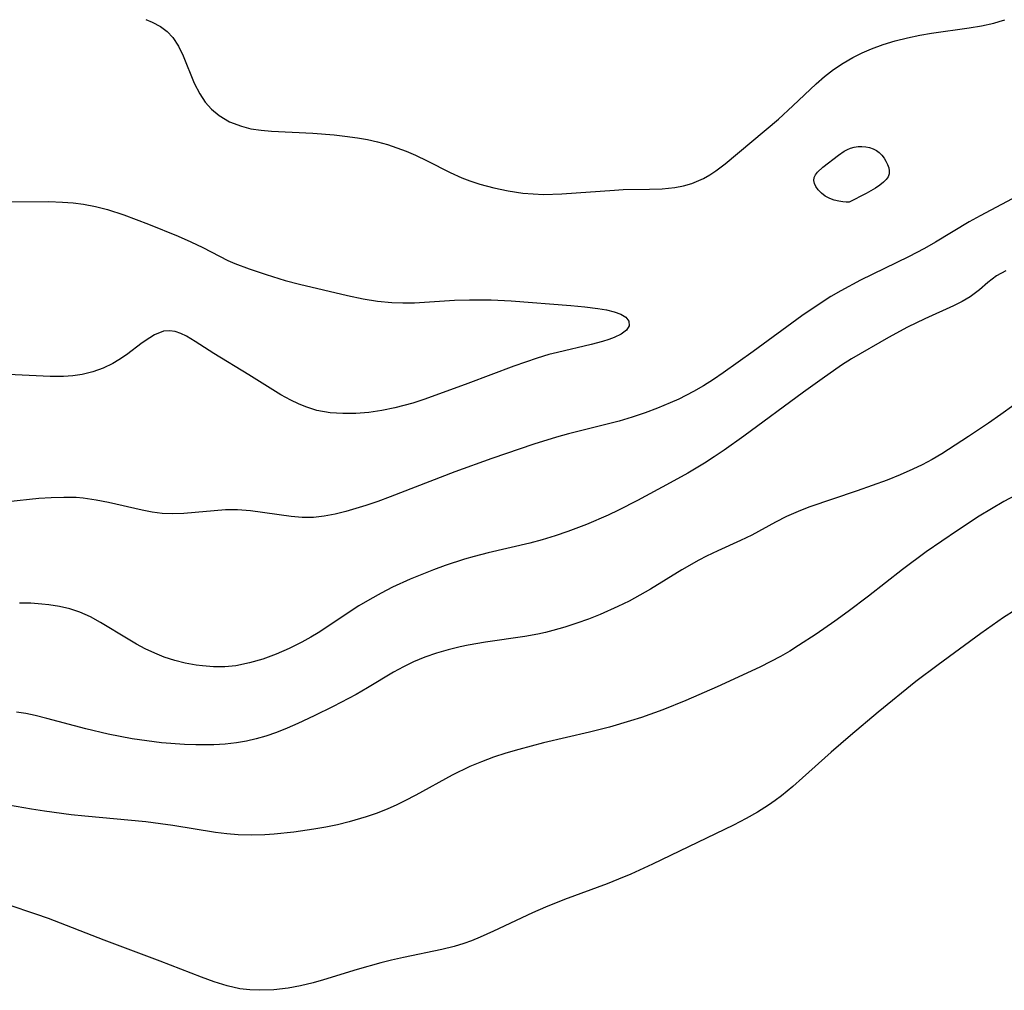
# Model space of a CAD drawing. Header units: metres. Extents: x 1073367 to 1082519, y 1569854 to 1574957.
# Tile 169 of 256: x 1075280 to 1075409, y 1572937 to 1573064. Entities that reach past the tile are written whole.
import ezdxf

# ---------------------------------------------------------------- set-up
doc = ezdxf.new("R2010")
doc.units = ezdxf.units.M
doc.layers.add('CGG_CurvaNivelLidar_v1', color=253, linetype='Continuous', lineweight=30)

msp = doc.modelspace()

# ---------------------------------------------------------------- linework, layer by layer
at = {"layer": 'CGG_CurvaNivelLidar_v1'}
for p, q in [((1075296.5015, 1573064.0378, 67), (1075297.3092, 1573063.7267, 67)), ((1075297.3092, 1573063.7267, 67), (1075298.4055, 1573063.1345, 67)), ((1075404.2266, 1573062.9632, 67), (1075405.8419, 1573063.2334, 67)), ((1075405.8419, 1573063.2334, 67), (1075407.4225, 1573063.5805, 67)), ((1075407.4225, 1573063.5805, 67), (1075408.1423, 1573063.7793, 67)), ((1075408.1423, 1573063.7793, 67), (1075408.8881, 1573064.0226, 67)), ((1075298.4055, 1573063.1345, 67), (1075299.2761, 1573062.4747, 67)), ((1075299.2761, 1573062.4747, 67), (1075300.0267, 1573061.6913, 67)), ((1075396.1412, 1573061.6687, 67), (1075397.7604, 1573062.0161, 67)), ((1075397.7604, 1573062.0161, 67), (1075399.2884, 1573062.2817, 67)), ((1075399.2884, 1573062.2817, 67), (1075404.2266, 1573062.9632, 67)), ((1075300.0267, 1573061.6913, 67), (1075300.7716, 1573060.5656, 67)), ((1075391.4236, 1573060.2062, 67), (1075392.9652, 1573060.7701, 67)), ((1075392.9652, 1573060.7701, 67), (1075394.5405, 1573061.2548, 67)), ((1075394.5405, 1573061.2548, 67), (1075396.1412, 1573061.6687, 67)), ((1075300.7716, 1573060.5656, 67), (1075301.3821, 1573059.309, 67)), ((1075389.0142, 1573059.0907, 67), (1075390.2017, 1573059.6811, 67)), ((1075390.2017, 1573059.6811, 67), (1075391.4236, 1573060.2062, 67)), ((1075301.3821, 1573059.309, 67), (1075302.8406, 1573055.7317, 67)), ((1075386.4757, 1573057.5044, 67), (1075387.7185, 1573058.3392, 67)), ((1075387.7185, 1573058.3392, 67), (1075389.0142, 1573059.0907, 67)), ((1075385.2887, 1573056.591, 67), (1075386.4757, 1573057.5044, 67)), ((1075302.8406, 1573055.7317, 67), (1075303.5608, 1573054.3051, 67)), ((1075381.1359, 1573052.7351, 67), (1075384.2078, 1573055.6521, 67)), ((1075384.2078, 1573055.6521, 67), (1075385.2887, 1573056.591, 67)), ((1075303.5608, 1573054.3051, 67), (1075304.2723, 1573053.253, 67)), ((1075304.2723, 1573053.253, 67), (1075305.1114, 1573052.3042, 67)), ((1075305.1114, 1573052.3042, 67), (1075306.076, 1573051.4831, 67)), ((1075379.2534, 1573051.0268, 67), (1075381.1359, 1573052.7351, 67)), ((1075306.076, 1573051.4831, 67), (1075307.4594, 1573050.6642, 67)), ((1075307.4594, 1573050.6642, 67), (1075308.9989, 1573050.0738, 67)), ((1075372.3121, 1573045.1746, 67), (1075379.2534, 1573051.0268, 67)), ((1075308.9989, 1573050.0738, 67), (1075310.2587, 1573049.7671, 67)), ((1075310.2587, 1573049.7671, 67), (1075311.573, 1573049.5599, 67)), ((1075311.573, 1573049.5599, 67), (1075312.9288, 1573049.4256, 67)), ((1075312.9288, 1573049.4256, 67), (1075318.3469, 1573049.1678, 67)), ((1075318.3469, 1573049.1678, 67), (1075321.1394, 1573048.9569, 67)), ((1075321.1394, 1573048.9569, 67), (1075322.5325, 1573048.8062, 67)), ((1075322.5325, 1573048.8062, 67), (1075324.1954, 1573048.5757, 67)), ((1075324.1954, 1573048.5757, 67), (1075325.5198, 1573048.3329, 67)), ((1075325.5198, 1573048.3329, 67), (1075326.8299, 1573048.0346, 67)), ((1075326.8299, 1573048.0346, 67), (1075328.1223, 1573047.6801, 67)), ((1075328.1223, 1573047.6801, 67), (1075329.3608, 1573047.2794, 67)), ((1075329.3608, 1573047.2794, 67), (1075330.5765, 1573046.825, 67)), ((1075330.5765, 1573046.825, 67), (1075331.7662, 1573046.3173, 67)), ((1075387.1072, 1573046.3088, 66.5), (1075387.8838, 1573046.8354, 66.5)), ((1075387.8838, 1573046.8354, 66.5), (1075388.2848, 1573047.0547, 66.5)), ((1075388.2848, 1573047.0547, 66.5), (1075388.6993, 1573047.2277, 66.5)), ((1075388.6993, 1573047.2277, 66.5), (1075389.1852, 1573047.3537, 66.5)), ((1075389.1852, 1573047.3537, 66.5), (1075389.6848, 1573047.4153, 66.5)), ((1075389.6848, 1573047.4153, 66.5), (1075390.1896, 1573047.4224, 66.5)), ((1075390.1896, 1573047.4224, 66.5), (1075390.691, 1573047.3799, 66.5)), ((1075390.691, 1573047.3799, 66.5), (1075391.1797, 1573047.2875, 66.5)), ((1075391.1797, 1573047.2875, 66.5), (1075391.6451, 1573047.1405, 66.5)), ((1075391.6451, 1573047.1405, 66.5), (1075392.074, 1573046.9285, 66.5)), ((1075392.074, 1573046.9285, 66.5), (1075392.4526, 1573046.6449, 66.5)), ((1075392.4526, 1573046.6449, 66.5), (1075392.7866, 1573046.3033, 66.5)), ((1075331.7662, 1573046.3173, 67), (1075333.299, 1573045.5728, 67)), ((1075333.299, 1573045.5728, 67), (1075336.3219, 1573044.022, 67)), ((1075385.078, 1573044.7477, 66.5), (1075387.1072, 1573046.3088, 66.5)), ((1075392.7866, 1573046.3033, 66.5), (1075393.0796, 1573045.921, 66.5)), ((1075393.0796, 1573045.921, 66.5), (1075393.3312, 1573045.5124, 66.5)), ((1075393.3312, 1573045.5124, 66.5), (1075393.5366, 1573045.0894, 66.5)), ((1075336.3219, 1573044.022, 67), (1075337.8407, 1573043.3358, 67)), ((1075370.2807, 1573043.7089, 67), (1075371.0752, 1573044.2362, 67)), ((1075371.0752, 1573044.2362, 67), (1075372.3121, 1573045.1746, 67)), ((1075384.1045, 1573043.7367, 66.5), (1075384.3674, 1573044.0831, 66.5)), ((1075384.3674, 1573044.0831, 66.5), (1075385.078, 1573044.7477, 66.5)), ((1075393.5366, 1573045.0894, 66.5), (1075393.6855, 1573044.6626, 66.5)), ((1075393.6855, 1573044.6626, 66.5), (1075393.7615, 1573044.2423, 66.5)), ((1075393.7615, 1573044.2423, 66.5), (1075393.7406, 1573043.8396, 66.5)), ((1075337.8407, 1573043.3358, 67), (1075338.9045, 1573042.9291, 67)), ((1075338.9045, 1573042.9291, 67), (1075340.1766, 1573042.5121, 67)), ((1075367.9261, 1573042.5867, 67), (1075369.46, 1573043.241, 67)), ((1075369.46, 1573043.241, 67), (1075370.2807, 1573043.7089, 67)), ((1075383.9038, 1573042.9923, 66.5), (1075383.9412, 1573043.3734, 66.5)), ((1075383.9731, 1573042.5966, 66.5), (1075383.9038, 1573042.9923, 66.5)), ((1075383.9412, 1573043.3734, 66.5), (1075384.1045, 1573043.7367, 66.5)), ((1075393.0124, 1573042.7602, 66.5), (1075392.5345, 1573042.3832, 66.5)), ((1075393.3676, 1573043.1175, 66.5), (1075393.0124, 1573042.7602, 66.5)), ((1075393.6032, 1573043.467, 66.5), (1075393.3676, 1573043.1175, 66.5)), ((1075393.7406, 1573043.8396, 66.5), (1075393.6032, 1573043.467, 66.5)), ((1075340.1766, 1573042.5121, 67), (1075342.0217, 1573042.0096, 67)), ((1075342.0217, 1573042.0096, 67), (1075343.8998, 1573041.6127, 67)), ((1075343.8998, 1573041.6127, 67), (1075345.8032, 1573041.3338, 67)), ((1075345.8032, 1573041.3338, 67), (1075347.1642, 1573041.217, 67)), ((1075350.9335, 1573041.222, 67), (1075357.8122, 1573041.7393, 67)), ((1075357.8122, 1573041.7393, 67), (1075358.9641, 1573041.7885, 67)), ((1075358.9641, 1573041.7885, 67), (1075362.3901, 1573041.8295, 67)), ((1075362.3901, 1573041.8295, 67), (1075364.0639, 1573041.8883, 67)), ((1075364.0639, 1573041.8883, 67), (1075365.7007, 1573042.0546, 67)), ((1075365.7007, 1573042.0546, 67), (1075366.8293, 1573042.2718, 67)), ((1075366.8293, 1573042.2718, 67), (1075367.9261, 1573042.5867, 67)), ((1075384.1439, 1573042.187, 66.5), (1075383.9731, 1573042.5966, 66.5)), ((1075384.4519, 1573041.7563, 66.5), (1075384.1439, 1573042.187, 66.5)), ((1075384.8763, 1573041.3339, 66.5), (1075384.4519, 1573041.7563, 66.5)), ((1075385.3918, 1573040.9513, 66.5), (1075384.8763, 1573041.3339, 66.5)), ((1075391.9701, 1573041.9992, 66.5), (1075390.7234, 1573041.2612, 66.5)), ((1075392.5345, 1573042.3832, 66.5), (1075391.9701, 1573041.9992, 66.5)), ((1075272.0798, 1573040.1431, 66.5), (1075283.7963, 1573040.2196, 66.5)), ((1075283.7963, 1573040.2196, 66.5), (1075285.6142, 1573040.1658, 66.5)), ((1075285.6142, 1573040.1658, 66.5), (1075286.9905, 1573040.0627, 66.5)), ((1075286.9905, 1573040.0627, 66.5), (1075288.3543, 1573039.8878, 66.5)), ((1075347.1642, 1573041.217, 67), (1075348.5312, 1573041.1669, 67)), ((1075348.5312, 1573041.1669, 67), (1075350.9335, 1573041.222, 67)), ((1075385.9725, 1573040.6375, 66.5), (1075385.3918, 1573040.9513, 66.5)), ((1075386.5716, 1573040.4151, 66.5), (1075385.9725, 1573040.6375, 66.5)), ((1075387.1605, 1573040.2659, 66.5), (1075386.5716, 1573040.4151, 66.5)), ((1075387.6938, 1573040.1758, 66.5), (1075387.1605, 1573040.2659, 66.5)), ((1075388.1261, 1573040.1316, 66.5), (1075387.6938, 1573040.1758, 66.5)), ((1075388.5, 1573040.1357, 66.5), (1075388.1261, 1573040.1316, 66.5)), ((1075390.7234, 1573041.2612, 66.5), (1075388.5, 1573040.1357, 66.5)), ((1075409.8489, 1573040.5666, 67), (1075405.6455, 1573038.3682, 67)), ((1075288.3543, 1573039.8878, 66.5), (1075289.9198, 1573039.5809, 66.5)), ((1075289.9198, 1573039.5809, 66.5), (1075291.4671, 1573039.1804, 66.5)), ((1075291.4671, 1573039.1804, 66.5), (1075293.6436, 1573038.4914, 66.5)), ((1075293.6436, 1573038.4914, 66.5), (1075296.8689, 1573037.2892, 66.5)), ((1075404.1995, 1573037.5623, 67), (1075399.8327, 1573034.9276, 67)), ((1075405.6455, 1573038.3682, 67), (1075404.1995, 1573037.5623, 67)), ((1075296.8689, 1573037.2892, 66.5), (1075300.7171, 1573035.7193, 66.5)), ((1075300.7171, 1573035.7193, 66.5), (1075302.3712, 1573034.972, 66.5)), ((1075302.3712, 1573034.972, 66.5), (1075303.9723, 1573034.1935, 66.5)), ((1075399.8327, 1573034.9276, 67), (1075398.3604, 1573034.0731, 67)), ((1075303.9723, 1573034.1935, 66.5), (1075307.2458, 1573032.5027, 66.5)), ((1075398.3604, 1573034.0731, 67), (1075396.2751, 1573032.973, 67)), ((1075307.2458, 1573032.5027, 66.5), (1075308.1475, 1573032.1075, 66.5)), ((1075396.2751, 1573032.973, 67), (1075390.0144, 1573029.9428, 67)), ((1075308.1475, 1573032.1075, 66.5), (1075310.0378, 1573031.4035, 66.5)), ((1075310.0378, 1573031.4035, 66.5), (1075312.2396, 1573030.6688, 66.5)), ((1075409.0076, 1573031.1822, 67.5), (1075407.8055, 1573030.493, 67.5)), ((1075312.2396, 1573030.6688, 66.5), (1075314.7486, 1573029.9116, 66.5)), ((1075314.7486, 1573029.9116, 66.5), (1075316.6044, 1573029.4324, 66.5)), ((1075390.0144, 1573029.9428, 67), (1075387.4153, 1573028.5506, 67)), ((1075407.8055, 1573030.493, 67.5), (1075406.6762, 1573029.6166, 67.5)), ((1075316.6044, 1573029.4324, 66.5), (1075322.9041, 1573027.925, 66.5)), ((1075387.4153, 1573028.5506, 67), (1075386.1145, 1573027.7859, 67)), ((1075405.5573, 1573028.6747, 67.5), (1075404.3546, 1573027.7783, 67.5)), ((1075406.6762, 1573029.6166, 67.5), (1075405.5573, 1573028.6747, 67.5)), ((1075322.9041, 1573027.925, 66.5), (1075324.931, 1573027.5005, 66.5)), ((1075324.931, 1573027.5005, 66.5), (1075326.7917, 1573027.1926, 66.5)), ((1075326.7917, 1573027.1926, 66.5), (1075328.665, 1573027.0015, 66.5)), ((1075331.6303, 1573026.9816, 66.5), (1075336.8621, 1573027.3025, 66.5)), ((1075336.8621, 1573027.3025, 66.5), (1075338.8406, 1573027.3799, 66.5)), ((1075338.8406, 1573027.3799, 66.5), (1075341.6835, 1573027.3587, 66.5)), ((1075341.6835, 1573027.3587, 66.5), (1075344.3109, 1573027.2171, 66.5)), ((1075344.3109, 1573027.2171, 66.5), (1075352.1097, 1573026.6214, 66.5)), ((1075386.1145, 1573027.7859, 67), (1075384.8355, 1573026.9837, 67)), ((1075403.2998, 1573027.1624, 67.5), (1075402.1596, 1573026.6012, 67.5)), ((1075404.3546, 1573027.7783, 67.5), (1075403.2998, 1573027.1624, 67.5)), ((1075328.665, 1573027.0015, 66.5), (1075330.1434, 1573026.9545, 66.5)), ((1075330.1434, 1573026.9545, 66.5), (1075331.6303, 1573026.9816, 66.5)), ((1075352.1097, 1573026.6214, 66.5), (1075353.9322, 1573026.4468, 66.5)), ((1075353.9322, 1573026.4468, 66.5), (1075355.632, 1573026.2321, 66.5)), ((1075355.632, 1573026.2321, 66.5), (1075356.7663, 1573026.0402, 66.5)), ((1075356.7663, 1573026.0402, 66.5), (1075357.7754, 1573025.8032, 66.5)), ((1075384.8355, 1573026.9837, 67), (1075382.3174, 1573025.2571, 67)), ((1075402.1596, 1573026.6012, 67.5), (1075398.4298, 1573024.888, 67.5)), ((1075357.7754, 1573025.8032, 66.5), (1075358.6427, 1573025.4949, 66.5)), ((1075358.6427, 1573025.4949, 66.5), (1075359.2922, 1573025.1036, 66.5)), ((1075359.2922, 1573025.1036, 66.5), (1075359.6978, 1573024.5656, 66.5)), ((1075382.3174, 1573025.2571, 67), (1075375.9709, 1573020.5881, 67)), ((1075398.4298, 1573024.888, 67.5), (1075396.1471, 1573023.7716, 67.5)), ((1075299.5867, 1573023.3257, 66.5), (1075298.8213, 1573023.2433, 66.5)), ((1075300.345, 1573023.2339, 66.5), (1075299.5867, 1573023.3257, 66.5)), ((1075359.3659, 1573023.4043, 66.5), (1075358.667, 1573022.8725, 66.5)), ((1075359.7305, 1573023.9778, 66.5), (1075359.3659, 1573023.4043, 66.5)), ((1075359.6978, 1573024.5656, 66.5), (1075359.7305, 1573023.9778, 66.5)), ((1075396.1471, 1573023.7716, 67.5), (1075393.6747, 1573022.4392, 67.5)), ((1075297.0099, 1573022.4066, 66.5), (1075296.0378, 1573021.7258, 66.5)), ((1075297.6557, 1573022.7906, 66.5), (1075297.0099, 1573022.4066, 66.5)), ((1075298.8213, 1573023.2433, 66.5), (1075297.6557, 1573022.7906, 66.5)), ((1075301.0845, 1573022.9774, 66.5), (1075300.345, 1573023.2339, 66.5)), ((1075301.8328, 1573022.5945, 66.5), (1075301.0845, 1573022.9774, 66.5)), ((1075302.9455, 1573021.9196, 66.5), (1075301.8328, 1573022.5945, 66.5)), ((1075357.0538, 1573022.1562, 66.5), (1075356.2639, 1573021.9081, 66.5)), ((1075357.7733, 1573022.4273, 66.5), (1075357.0538, 1573022.1562, 66.5)), ((1075358.667, 1573022.8725, 66.5), (1075357.7733, 1573022.4273, 66.5)), ((1075393.6747, 1573022.4392, 67.5), (1075388.8354, 1573019.6286, 67.5)), ((1075296.0378, 1573021.7258, 66.5), (1075293.9849, 1573020.189, 66.5)), ((1075305.4129, 1573020.3257, 66.5), (1075302.9455, 1573021.9196, 66.5)), ((1075354.7716, 1573021.5158, 66.5), (1075350.3524, 1573020.4885, 66.5)), ((1075356.2639, 1573021.9081, 66.5), (1075354.7716, 1573021.5158, 66.5)), ((1075292.953, 1573019.4986, 66.5), (1075292.1713, 1573019.0513, 66.5)), ((1075293.9849, 1573020.189, 66.5), (1075292.953, 1573019.4986, 66.5)), ((1075309.9926, 1573017.5491, 66.5), (1075305.4129, 1573020.3257, 66.5)), ((1075347.689, 1573019.7406, 66.5), (1075344.6303, 1573018.6973, 66.5)), ((1075349.2193, 1573020.1917, 66.5), (1075347.689, 1573019.7406, 66.5)), ((1075350.3524, 1573020.4885, 66.5), (1075349.2193, 1573020.1917, 66.5)), ((1075375.9709, 1573020.5881, 67), (1075372.0494, 1573017.8043, 67)), ((1075388.8354, 1573019.6286, 67.5), (1075387.5305, 1573018.7996, 67.5)), ((1075290.8991, 1573018.4433, 66.5), (1075289.5565, 1573017.9491, 66.5)), ((1075292.1713, 1573019.0513, 66.5), (1075290.8991, 1573018.4433, 66.5)), ((1075344.6303, 1573018.6973, 66.5), (1075338.6477, 1573016.4051, 66.5)), ((1075387.5305, 1573018.7996, 67.5), (1075384.9639, 1573017.0371, 67.5)), ((1075284.0002, 1573017.3465, 66.5), (1075278.5033, 1573017.6126, 66.5)), ((1075285.7082, 1573017.3415, 66.5), (1075284.0002, 1573017.3465, 66.5)), ((1075286.9455, 1573017.4205, 66.5), (1075285.7082, 1573017.3415, 66.5)), ((1075288.1528, 1573017.5942, 66.5), (1075286.9455, 1573017.4205, 66.5)), ((1075289.5565, 1573017.9491, 66.5), (1075288.1528, 1573017.5942, 66.5)), ((1075314.1678, 1573014.9523, 66.5), (1075309.9926, 1573017.5491, 66.5)), ((1075370.7714, 1573016.9478, 67), (1075369.4749, 1573016.1275, 67)), ((1075372.0494, 1573017.8043, 67), (1075370.7714, 1573016.9478, 67)), ((1075384.9639, 1573017.0371, 67.5), (1075382.535, 1573015.2798, 67.5)), ((1075338.6477, 1573016.4051, 66.5), (1075333.0052, 1573014.3836, 66.5)), ((1075369.4749, 1573016.1275, 67), (1075368.1521, 1573015.3575, 67)), ((1075413.2307, 1573015.9123, 68), (1075408.3772, 1573012.3516, 68)), ((1075315.4924, 1573014.2194, 66.5), (1075314.1678, 1573014.9523, 66.5)), ((1075333.0052, 1573014.3836, 66.5), (1075331.4254, 1573013.8597, 66.5)), ((1075366.223, 1573014.3743, 67), (1075365.091, 1573013.8635, 67)), ((1075368.1521, 1573015.3575, 67), (1075366.223, 1573014.3743, 67)), ((1075382.535, 1573015.2798, 67.5), (1075374.735, 1573009.514, 67.5)), ((1075316.4556, 1573013.7527, 66.5), (1075315.4924, 1573014.2194, 66.5)), ((1075317.4381, 1573013.3475, 66.5), (1075316.4556, 1573013.7527, 66.5)), ((1075318.8798, 1573012.9005, 66.5), (1075317.4381, 1573013.3475, 66.5)), ((1075329.0677, 1573013.2157, 66.5), (1075327.3681, 1573012.8686, 66.5)), ((1075330.2499, 1573013.5163, 66.5), (1075329.0677, 1573013.2157, 66.5)), ((1075331.4254, 1573013.8597, 66.5), (1075330.2499, 1573013.5163, 66.5)), ((1075363.4626, 1573013.1961, 67), (1075361.809, 1573012.5849, 67)), ((1075365.091, 1573013.8635, 67), (1075363.4626, 1573013.1961, 67)), ((1075320.599, 1573012.5929, 66.5), (1075318.8798, 1573012.9005, 66.5)), ((1075322.2637, 1573012.4738, 66.5), (1075320.599, 1573012.5929, 66.5)), ((1075323.9539, 1573012.4909, 66.5), (1075322.2637, 1573012.4738, 66.5)), ((1075325.6587, 1573012.6256, 66.5), (1075323.9539, 1573012.4909, 66.5)), ((1075327.3681, 1573012.8686, 66.5), (1075325.6587, 1573012.6256, 66.5)), ((1075360.1355, 1573012.0231, 67), (1075358.4266, 1573011.5032, 67)), ((1075361.809, 1573012.5849, 67), (1075360.1355, 1573012.0231, 67)), ((1075408.3772, 1573012.3516, 68), (1075406.7513, 1573011.221, 68)), ((1075357.0222, 1573011.1166, 67), (1075351.7775, 1573009.82, 67)), ((1075358.4266, 1573011.5032, 67), (1075357.0222, 1573011.1166, 67)), ((1075406.7513, 1573011.221, 68), (1075404.1375, 1573009.4712, 68)), ((1075350.2237, 1573009.3989, 67), (1075347.2813, 1573008.4839, 67)), ((1075351.7775, 1573009.82, 67), (1075350.2237, 1573009.3989, 67)), ((1075374.735, 1573009.514, 67.5), (1075372.143, 1573007.6825, 67.5)), ((1075404.1375, 1573009.4712, 68), (1075400.65, 1573007.231, 68)), ((1075347.2813, 1573008.4839, 67), (1075341.7682, 1573006.5812, 67)), ((1075341.7682, 1573006.5812, 67), (1075336.949, 1573004.8484, 67)), ((1075370.8764, 1573006.8283, 67.5), (1075369.5953, 1573005.9989, 67.5)), ((1075372.143, 1573007.6825, 67.5), (1075370.8764, 1573006.8283, 67.5)), ((1075400.65, 1573007.231, 68), (1075399.3759, 1573006.4777, 68)), ((1075369.5953, 1573005.9989, 67.5), (1075367.4017, 1573004.6775, 67.5)), ((1075398.0771, 1573005.7786, 68), (1075396.8631, 1573005.1964, 68)), ((1075399.3759, 1573006.4777, 68), (1075398.0771, 1573005.7786, 68)), ((1075336.949, 1573004.8484, 67), (1075328.4756, 1573001.5827, 67)), ((1075367.4017, 1573004.6775, 67.5), (1075365.1098, 1573003.4037, 67.5)), ((1075395.1845, 1573004.4642, 68), (1075393.477, 1573003.7852, 68)), ((1075396.8631, 1573005.1964, 68), (1075395.1845, 1573004.4642, 68)), ((1075365.1098, 1573003.4037, 67.5), (1075360.8187, 1573001.1158, 67.5)), ((1075393.477, 1573003.7852, 68), (1075389.5514, 1573002.3856, 68)), ((1075284.1289, 1573001.4692, 67), (1075282.4901, 1573001.3598, 67)), ((1075285.7565, 1573001.5162, 67), (1075284.1289, 1573001.4692, 67)), ((1075287.3703, 1573001.4767, 67), (1075285.7565, 1573001.5162, 67)), ((1075288.3213, 1573001.4009, 67), (1075287.3703, 1573001.4767, 67)), ((1075290.0136, 1573001.1598, 67), (1075288.3213, 1573001.4009, 67)), ((1075328.4756, 1573001.5827, 67), (1075326.8678, 1573000.9921, 67)), ((1075389.5514, 1573002.3856, 68), (1075383.2422, 1573000.2327, 68)), ((1075410.2468, 1573001.7736, 68.5), (1075408.7406, 1573000.959, 68.5)), ((1075282.4901, 1573001.3598, 67), (1075278.4505, 1573000.9449, 67)), ((1075291.6023, 1573000.8431, 67), (1075290.0136, 1573001.1598, 67)), ((1075296.0398, 1572999.8233, 67), (1075291.6023, 1573000.8431, 67)), ((1075325.262, 1573000.4424, 67), (1075322.6658, 1572999.6652, 67)), ((1075326.8678, 1573000.9921, 67), (1075325.262, 1573000.4424, 67)), ((1075360.8187, 1573001.1158, 67.5), (1075358.3459, 1572999.8457, 67.5)), ((1075383.2422, 1573000.2327, 68), (1075381.8256, 1572999.6812, 68)), ((1075408.7406, 1573000.959, 68.5), (1075407.1288, 1573000.0236, 68.5)), ((1075297.3335, 1572999.5835, 67), (1075296.0398, 1572999.8233, 67)), ((1075298.6284, 1572999.422, 67), (1075297.3335, 1572999.5835, 67)), ((1075300.0424, 1572999.3606, 67), (1075298.6284, 1572999.422, 67)), ((1075301.4585, 1572999.397, 67), (1075300.0424, 1572999.3606, 67)), ((1075306.9172, 1572999.8644, 67), (1075301.4585, 1572999.397, 67)), ((1075308.4806, 1572999.8853, 67), (1075306.9172, 1572999.8644, 67)), ((1075310.1989, 1572999.7582, 67), (1075308.4806, 1572999.8853, 67)), ((1075315.5025, 1572998.9973, 67), (1075310.1989, 1572999.7582, 67)), ((1075316.9731, 1572998.8825, 67), (1075315.5025, 1572998.9973, 67)), ((1075318.4426, 1572998.8901, 67), (1075316.9731, 1572998.8825, 67)), ((1075319.8473, 1572999.0429, 67), (1075318.4426, 1572998.8901, 67)), ((1075321.2536, 1572999.313, 67), (1075319.8473, 1572999.0429, 67)), ((1075322.6658, 1572999.6652, 67), (1075321.2536, 1572999.313, 67)), ((1075356.9696, 1572999.1896, 67.5), (1075354.1699, 1572997.9801, 67.5)), ((1075358.3459, 1572999.8457, 67.5), (1075356.9696, 1572999.1896, 67.5)), ((1075380.3371, 1572999.0116, 68), (1075378.8882, 1572998.2763, 68)), ((1075381.8256, 1572999.6812, 68), (1075380.3371, 1572999.0116, 68)), ((1075405.5403, 1572999.0447, 68.5), (1075402.6906, 1572997.1954, 68.5)), ((1075407.1288, 1573000.0236, 68.5), (1075405.5403, 1572999.0447, 68.5)), ((1075354.1699, 1572997.9801, 67.5), (1075351.7289, 1572997.0543, 67.5)), ((1075378.8882, 1572998.2763, 68), (1075375.7637, 1572996.5798, 68)), ((1075350.0569, 1572996.4852, 67.5), (1075348.3687, 1572995.9677, 67.5)), ((1075351.7289, 1572997.0543, 67.5), (1075350.0569, 1572996.4852, 67.5)), ((1075375.7637, 1572996.5798, 68), (1075374.3105, 1572995.8724, 68)), ((1075402.6906, 1572997.1954, 68.5), (1075398.5925, 1572994.3783, 68.5)), ((1075346.753, 1572995.5291, 67.5), (1075341.2712, 1572994.2335, 67.5)), ((1075348.3687, 1572995.9677, 67.5), (1075346.753, 1572995.5291, 67.5)), ((1075374.3105, 1572995.8724, 68), (1075371.3417, 1572994.5274, 68)), ((1075339.454, 1572993.7696, 67.5), (1075338.1772, 1572993.4032, 67.5)), ((1075341.2712, 1572994.2335, 67.5), (1075339.454, 1572993.7696, 67.5)), ((1075369.8587, 1572993.8236, 68), (1075368.8455, 1572993.3022, 68)), ((1075371.3417, 1572994.5274, 68), (1075369.8587, 1572993.8236, 68)), ((1075398.5925, 1572994.3783, 68.5), (1075395.4819, 1572992.0664, 68.5)), ((1075335.6574, 1572992.5754, 67.5), (1075334.1151, 1572992.0125, 67.5)), ((1075338.1772, 1572993.4032, 67.5), (1075335.6574, 1572992.5754, 67.5)), ((1075368.8455, 1572993.3022, 68), (1075366.6097, 1572992.0203, 68)), ((1075334.1151, 1572992.0125, 67.5), (1075331.0698, 1572990.7879, 67.5)), ((1075366.6097, 1572992.0203, 68), (1075362.5462, 1572989.5187, 68)), ((1075395.4819, 1572992.0664, 68.5), (1075391.0475, 1572988.598, 68.5)), ((1075331.0698, 1572990.7879, 67.5), (1075328.7661, 1572989.7445, 67.5)), ((1075327.2778, 1572988.9831, 67.5), (1075325.8188, 1572988.1652, 67.5)), ((1075328.7661, 1572989.7445, 67.5), (1075327.2778, 1572988.9831, 67.5)), ((1075361.1447, 1572988.7085, 68), (1075359.7195, 1572987.9376, 68)), ((1075362.5462, 1572989.5187, 68), (1075361.1447, 1572988.7085, 68)), ((1075391.0475, 1572988.598, 68.5), (1075388.3787, 1572986.57, 68.5)), ((1075281.4596, 1572987.6548, 67.5), (1075279.9907, 1572987.6781, 67.5)), ((1075282.9143, 1572987.556, 67.5), (1075281.4596, 1572987.6548, 67.5)), ((1075283.7952, 1572987.4557, 67.5), (1075282.9143, 1572987.556, 67.5)), ((1075285.1873, 1572987.2283, 67.5), (1075283.7952, 1572987.4557, 67.5)), ((1075286.549, 1572986.9073, 67.5), (1075285.1873, 1572987.2283, 67.5)), ((1075324.3889, 1572987.2967, 67.5), (1075319.0389, 1572983.7773, 67.5)), ((1075325.8188, 1572988.1652, 67.5), (1075324.3889, 1572987.2967, 67.5)), ((1075359.7195, 1572987.9376, 68), (1075358.2693, 1572987.2138, 68)), ((1075287.872, 1572986.4744, 67.5), (1075286.549, 1572986.9073, 67.5)), ((1075289.2466, 1572985.8702, 67.5), (1075287.872, 1572986.4744, 67.5)), ((1075355.9572, 1572986.1905, 68), (1075354.4334, 1572985.588, 68)), ((1075358.2693, 1572987.2138, 68), (1075355.9572, 1572986.1905, 68)), ((1075388.3787, 1572986.57, 68.5), (1075386.6622, 1572985.326, 68.5)), ((1075410.2529, 1572986.7561, 69), (1075408.7079, 1572985.7694, 69)), ((1075290.5815, 1572985.1548, 67.5), (1075289.2466, 1572985.8702, 67.5)), ((1075294.1877, 1572982.9534, 67.5), (1075290.5815, 1572985.1548, 67.5)), ((1075352.8931, 1572985.0321, 68), (1075351.3375, 1572984.5267, 68)), ((1075354.4334, 1572985.588, 68), (1075352.8931, 1572985.0321, 68)), ((1075386.6622, 1572985.326, 68.5), (1075384.1901, 1572983.6025, 68.5)), ((1075408.7079, 1572985.7694, 69), (1075405.7406, 1572983.6978, 69)), ((1075319.0389, 1572983.7773, 67.5), (1075318.1087, 1572983.2171, 67.5)), ((1075347.7765, 1572983.6164, 68), (1075346.0702, 1572983.311, 68)), ((1075348.7805, 1572983.8336, 68), (1075347.7765, 1572983.6164, 68)), ((1075349.767, 1572984.0788, 68), (1075348.7805, 1572983.8336, 68)), ((1075351.3375, 1572984.5267, 68), (1075349.767, 1572984.0788, 68)), ((1075384.1901, 1572983.6025, 68.5), (1075381.9043, 1572982.1087, 68.5)), ((1075405.7406, 1572983.6978, 69), (1075400.1472, 1572979.6104, 69)), ((1075295.2995, 1572982.3065, 67.5), (1075294.1877, 1572982.9534, 67.5)), ((1075296.4318, 1572981.6993, 67.5), (1075295.2995, 1572982.3065, 67.5)), ((1075316.9129, 1572982.5536, 67.5), (1075315.2459, 1572981.7269, 67.5)), ((1075318.1087, 1572983.2171, 67.5), (1075316.9129, 1572982.5536, 67.5)), ((1075338.6519, 1572982.1745, 68), (1075337.633, 1572981.9538, 68)), ((1075340.9183, 1572982.5703, 68), (1075338.6519, 1572982.1745, 68)), ((1075346.0702, 1572983.311, 68), (1075340.9183, 1572982.5703, 68)), ((1075381.9043, 1572982.1087, 68.5), (1075380.7418, 1572981.3977, 68.5)), ((1075297.6611, 1572981.1164, 67.5), (1075296.4318, 1572981.6993, 67.5)), ((1075298.9187, 1572980.6102, 67.5), (1075297.6611, 1572981.1164, 67.5)), ((1075313.5488, 1572980.9926, 67.5), (1075311.8296, 1572980.358, 67.5)), ((1075315.2459, 1572981.7269, 67.5), (1075313.5488, 1572980.9926, 67.5)), ((1075334.5278, 1572981.1043, 68), (1075333.0135, 1572980.5782, 68)), ((1075336.0695, 1572981.5608, 68), (1075334.5278, 1572981.1043, 68)), ((1075337.633, 1572981.9538, 68), (1075336.0695, 1572981.5608, 68)), ((1075380.7418, 1572981.3977, 68.5), (1075379.5185, 1572980.6918, 68.5)), ((1075300.282, 1572980.1685, 67.5), (1075298.9187, 1572980.6102, 67.5)), ((1075301.6687, 1572979.8211, 67.5), (1075300.282, 1572980.1685, 67.5)), ((1075303.0712, 1572979.5643, 67.5), (1075301.6687, 1572979.8211, 67.5)), ((1075303.9119, 1572979.4548, 67.5), (1075303.0712, 1572979.5643, 67.5)), ((1075310.0701, 1572979.837, 67.5), (1075308.2899, 1572979.4833, 67.5)), ((1075311.8296, 1572980.358, 67.5), (1075310.0701, 1572979.837, 67.5)), ((1075331.5337, 1572979.9728, 68), (1075330.209, 1572979.3388, 68)), ((1075333.0135, 1572980.5782, 68), (1075331.5337, 1572979.9728, 68)), ((1075378.2763, 1572980.0228, 68.5), (1075376.8225, 1572979.2997, 68.5)), ((1075379.5185, 1572980.6918, 68.5), (1075378.2763, 1572980.0228, 68.5)), ((1075400.1472, 1572979.6104, 69), (1075397.2594, 1572977.4112, 69)), ((1075305.3755, 1572979.3468, 67.5), (1075303.9119, 1572979.4548, 67.5)), ((1075306.8373, 1572979.3514, 67.5), (1075305.3755, 1572979.3468, 67.5)), ((1075308.2899, 1572979.4833, 67.5), (1075306.8373, 1572979.3514, 67.5)), ((1075328.9178, 1572978.6395, 68), (1075325.4898, 1572976.5664, 68)), ((1075330.209, 1572979.3388, 68), (1075328.9178, 1572978.6395, 68)), ((1075376.8225, 1572979.2997, 68.5), (1075371.2343, 1572976.735, 68.5)), ((1075397.2594, 1572977.4112, 69), (1075392.323, 1572973.4132, 69)), ((1075324.0215, 1572975.7246, 68), (1075321.0061, 1572974.1378, 68)), ((1075325.4898, 1572976.5664, 68), (1075324.0215, 1572975.7246, 68)), ((1075371.2343, 1572976.735, 68.5), (1075367.1487, 1572974.9242, 68.5)), ((1075367.1487, 1572974.9242, 68.5), (1075364.1315, 1572973.7051, 68.5)), ((1075280.7856, 1572973.2135, 68), (1075279.5609, 1572973.4051, 68)), ((1075282.0073, 1572972.9597, 68), (1075280.7856, 1572973.2135, 68)), ((1075321.0061, 1572974.1378, 68), (1075318.5194, 1572972.9187, 68)), ((1075364.1315, 1572973.7051, 68.5), (1075361.3367, 1572972.7061, 68.5)), ((1075392.323, 1572973.4132, 69), (1075388.6771, 1572970.3454, 69)), ((1075283.532, 1572972.5837, 68), (1075282.0073, 1572972.9597, 68)), ((1075288.6458, 1572971.2151, 68), (1075283.532, 1572972.5837, 68)), ((1075316.382, 1572971.9208, 68), (1075314.9999, 1572971.3157, 68)), ((1075318.5194, 1572972.9187, 68), (1075316.382, 1572971.9208, 68)), ((1075359.9249, 1572972.2474, 68.5), (1075357.1452, 1572971.4404, 68.5)), ((1075361.3367, 1572972.7061, 68.5), (1075359.9249, 1572972.2474, 68.5)), ((1075291.5814, 1572970.5409, 68), (1075288.6458, 1572971.2151, 68)), ((1075294.7096, 1572969.9276, 68), (1075291.5814, 1572970.5409, 68)), ((1075313.605, 1572970.757, 68), (1075312.192, 1572970.2636, 68)), ((1075314.9999, 1572971.3157, 68), (1075313.605, 1572970.757, 68)), ((1075354.5402, 1572970.7821, 68.5), (1075348.5474, 1572969.3702, 68.5)), ((1075357.1452, 1572971.4404, 68.5), (1075354.5402, 1572970.7821, 68.5)), ((1075296.6247, 1572969.6329, 68), (1075294.7096, 1572969.9276, 68)), ((1075298.5469, 1572969.4012, 68), (1075296.6247, 1572969.6329, 68)), ((1075301.5417, 1572969.1649, 68), (1075298.5469, 1572969.4012, 68)), ((1075306.8855, 1572969.2087, 68), (1075305.3927, 1572969.1206, 68)), ((1075308.3657, 1572969.3767, 68), (1075306.8855, 1572969.2087, 68)), ((1075309.6561, 1572969.6023, 68), (1075308.3657, 1572969.3767, 68)), ((1075310.9321, 1572969.899, 68), (1075309.6561, 1572969.6023, 68)), ((1075312.192, 1572970.2636, 68), (1075310.9321, 1572969.899, 68)), ((1075348.5474, 1572969.3702, 68.5), (1075345.2869, 1572968.5227, 68.5)), ((1075388.6771, 1572970.3454, 69), (1075386.1809, 1572968.1658, 69)), ((1075303.0366, 1572969.1083, 68), (1075301.5417, 1572969.1649, 68)), ((1075305.3927, 1572969.1206, 68), (1075303.0366, 1572969.1083, 68)), ((1075343.6082, 1572968.0284, 68.5), (1075342.0068, 1572967.5027, 68.5)), ((1075345.2869, 1572968.5227, 68.5), (1075343.6082, 1572968.0284, 68.5)), ((1075386.1809, 1572968.1658, 69), (1075382.4191, 1572964.7865, 69)), ((1075340.4299, 1572966.9205, 68.5), (1075338.8833, 1572966.2708, 68.5)), ((1075342.0068, 1572967.5027, 68.5), (1075340.4299, 1572966.9205, 68.5)), ((1075338.8833, 1572966.2708, 68.5), (1075336.5972, 1572965.1514, 68.5)), ((1075336.5972, 1572965.1514, 68.5), (1075331.8306, 1572962.5532, 68.5)), ((1075382.4191, 1572964.7865, 69), (1075381.1458, 1572963.6742, 69)), ((1075381.1458, 1572963.6742, 69), (1075379.6762, 1572962.4623, 69)), ((1075330.3777, 1572961.7843, 68.5), (1075329.27, 1572961.2402, 68.5)), ((1075331.8306, 1572962.5532, 68.5), (1075330.3777, 1572961.7843, 68.5)), ((1075378.8282, 1572961.8208, 69), (1075377.9574, 1572961.2122, 69)), ((1075379.6762, 1572962.4623, 69), (1075378.8282, 1572961.8208, 69)), ((1075281.5472, 1572960.7082, 68.5), (1075278.5559, 1572961.2332, 68.5)), ((1075283.2618, 1572960.4399, 68.5), (1075281.5472, 1572960.7082, 68.5)), ((1075286.7475, 1572959.97, 68.5), (1075283.2618, 1572960.4399, 68.5)), ((1075326.7587, 1572960.188, 68.5), (1075325.3478, 1572959.7016, 68.5)), ((1075328.1451, 1572960.7359, 68.5), (1075326.7587, 1572960.188, 68.5)), ((1075329.27, 1572961.2402, 68.5), (1075328.1451, 1572960.7359, 68.5)), ((1075376.5309, 1572960.3189, 69), (1075375.0574, 1572959.4941, 69)), ((1075377.9574, 1572961.2122, 69), (1075376.5309, 1572960.3189, 69)), ((1075288.5177, 1572959.7716, 68.5), (1075286.7475, 1572959.97, 68.5)), ((1075296.518, 1572959.0296, 68.5), (1075288.5177, 1572959.7716, 68.5)), ((1075298.436, 1572958.7919, 68.5), (1075296.518, 1572959.0296, 68.5)), ((1075323.1191, 1572959.0495, 68.5), (1075321.5884, 1572958.6756, 68.5)), ((1075325.3478, 1572959.7016, 68.5), (1075323.1191, 1572959.0495, 68.5)), ((1075375.0574, 1572959.4941, 69), (1075373.3646, 1572958.6244, 69)), ((1075300.0272, 1572958.5567, 68.5), (1075298.436, 1572958.7919, 68.5)), ((1075305.6306, 1572957.6481, 68.5), (1075300.0272, 1572958.5567, 68.5)), ((1075307.1127, 1572957.4622, 68.5), (1075305.6306, 1572957.6481, 68.5)), ((1075315.8679, 1572957.6872, 68.5), (1075313.3126, 1572957.4241, 68.5)), ((1075318.4901, 1572958.0693, 68.5), (1075315.8679, 1572957.6872, 68.5)), ((1075320.0442, 1572958.3507, 68.5), (1075318.4901, 1572958.0693, 68.5)), ((1075321.5884, 1572958.6756, 68.5), (1075320.0442, 1572958.3507, 68.5)), ((1075373.3646, 1572958.6244, 69), (1075362.7713, 1572953.5087, 69)), ((1075308.5973, 1572957.3383, 68.5), (1075307.1127, 1572957.4622, 68.5)), ((1075310.3329, 1572957.2933, 68.5), (1075308.5973, 1572957.3383, 68.5)), ((1075312.0721, 1572957.3422, 68.5), (1075310.3329, 1572957.2933, 68.5)), ((1075313.3126, 1572957.4241, 68.5), (1075312.0721, 1572957.3422, 68.5)), ((1075362.7713, 1572953.5087, 69), (1075359.9722, 1572952.2135, 69)), ((1075358.3592, 1572951.5292, 69), (1075356.8505, 1572950.9334, 69)), ((1075359.9722, 1572952.2135, 69), (1075358.3592, 1572951.5292, 69)), ((1075356.8505, 1572950.9334, 69), (1075351.2824, 1572948.868, 69)), ((1075351.2824, 1572948.868, 69), (1075348.778, 1572947.8761, 69)), ((1075282.1187, 1572946.9834, 69), (1075278.4784, 1572948.1998, 69)), ((1075348.778, 1572947.8761, 69), (1075347.1096, 1572947.1457, 69)), ((1075283.7643, 1572946.3786, 69), (1075282.1187, 1572946.9834, 69)), ((1075291.0589, 1572943.5614, 69), (1075283.7643, 1572946.3786, 69)), ((1075347.1096, 1572947.1457, 69), (1075341.9952, 1572944.7249, 69)), ((1075341.9952, 1572944.7249, 69), (1075340.259, 1572943.9488, 69)), ((1075298.355, 1572940.8247, 69), (1075291.0589, 1572943.5614, 69)), ((1075339.0897, 1572943.4762, 69), (1075338.1151, 1572943.1309, 69)), ((1075340.259, 1572943.9488, 69), (1075339.0897, 1572943.4762, 69)), ((1075335.215, 1572942.3407, 69), (1075330.2275, 1572941.3061, 69)), ((1075336.8469, 1572942.7501, 69), (1075335.215, 1572942.3407, 69)), ((1075338.1151, 1572943.1309, 69), (1075336.8469, 1572942.7501, 69)), ((1075328.6414, 1572940.9546, 69), (1075327.2523, 1572940.6036, 69)), ((1075330.2275, 1572941.3061, 69), (1075328.6414, 1572940.9546, 69)), ((1075303.7749, 1572938.7134, 69), (1075298.355, 1572940.8247, 69)), ((1075324.1652, 1572939.7148, 69), (1075319.7412, 1572938.3546, 69)), ((1075327.2523, 1572940.6036, 69), (1075324.1652, 1572939.7148, 69)), ((1075305.4487, 1572938.0994, 69), (1075303.7749, 1572938.7134, 69)), ((1075319.7412, 1572938.3546, 69), (1075318.3754, 1572937.9767, 69)), ((1075307.1225, 1572937.5722, 69), (1075305.4487, 1572938.0994, 69)), ((1075308.8131, 1572937.1949, 69), (1075307.1225, 1572937.5722, 69)), ((1075310.1081, 1572937.044, 69), (1075308.8131, 1572937.1949, 69)), ((1075311.4182, 1572936.998, 69), (1075310.1081, 1572937.044, 69)), ((1075313.2684, 1572937.0772, 69), (1075311.4182, 1572936.998, 69)), ((1075315.1293, 1572937.2993, 69), (1075313.2684, 1572937.0772, 69)), ((1075316.7546, 1572937.5962, 69), (1075315.1293, 1572937.2993, 69)), ((1075318.3754, 1572937.9767, 69), (1075316.7546, 1572937.5962, 69))]:
    msp.add_line(p, q, dxfattribs=at)

doc.saveas('drawing.dxf')
